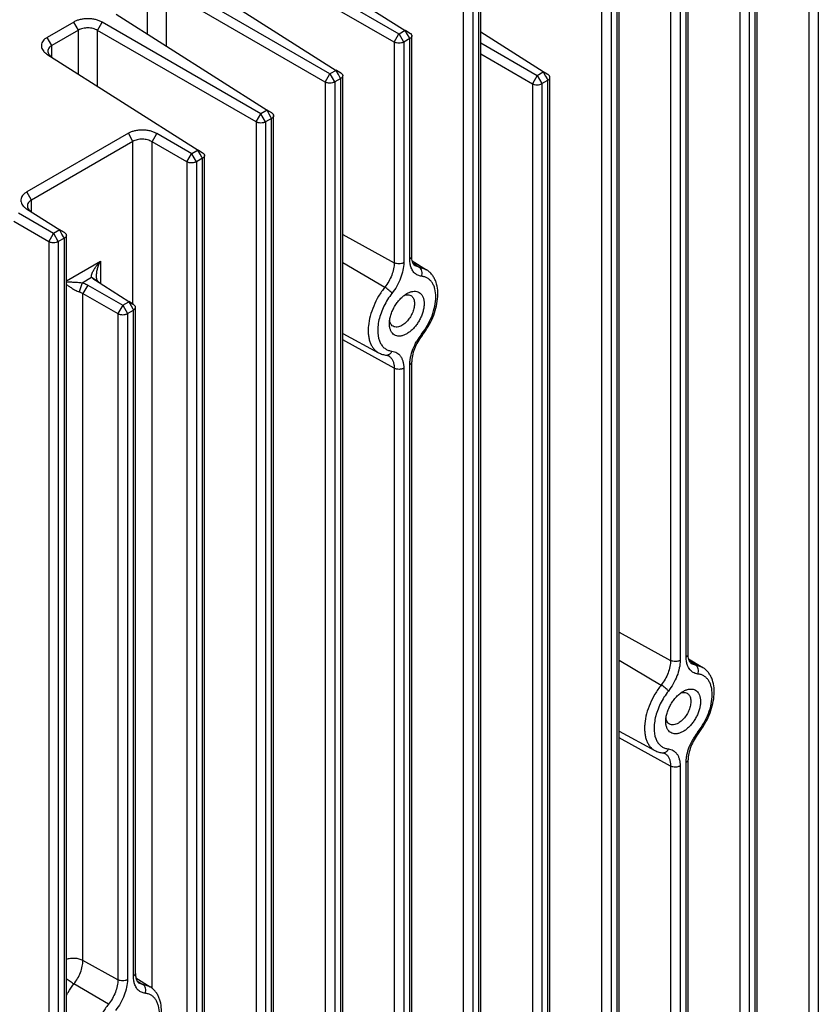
# Model space of a CAD drawing. Header units: inches. Extents: x 0 to 34, y 0 to 22.
# Tile 123 of 126: x 28.1 to 31, y 13.7 to 17.3. Entities that reach past the tile are written whole.
import ezdxf

# ---------------------------------------------------------------- set-up
doc = ezdxf.new("R2010")
doc.units = ezdxf.units.IN
doc.header["$LTSCALE"] = 1.87
doc.header["$MEASUREMENT"] = 0
doc.layers.get('0').update_dxf_attribs({"linetype": 'CONTINUOUS'})

msp = doc.modelspace()

# ---------------------------------------------------------------- linework, layer by layer
at = {"color": 7, "linetype": 'CONTINUOUS'}
for p, q in [((30.8004, 11.8784), (30.8004, 17.963)), ((30.8077, 11.8886), (30.8077, 17.9732)), ((30.7434, 17.95), (30.7434, 11.8654)), ((30.7783, 17.9503), (30.7783, 11.8656)), ((30.5473, 14.9678), (30.5473, 17.8169)), ((30.5546, 14.978), (30.5546, 17.827)), ((30.4903, 17.8039), (30.4903, 14.9548)), ((30.5252, 17.8041), (30.5252, 14.955)), ((30.2941, 11.586), (30.2941, 17.6707)), ((30.3014, 11.5963), (30.3014, 17.6809)), ((30.9966, 17.6875), (30.9966, 12.4203)), ((31.0315, 17.6877), (31.0315, 12.4205)), ((30.2371, 17.6577), (30.2371, 11.573)), ((30.2721, 17.658), (30.2721, 11.5733)), ((28.9647, 17.6137), (29.5183, 17.2621)), ((29.4954, 17.2489), (28.9141, 17.5845)), ((29.4777, 17.2192), (28.8969, 17.5546)), ((28.7116, 17.4675), (29.2651, 17.1159)), ((29.2422, 17.1027), (28.661, 17.4383)), ((28.5739, 17.2491), (28.5739, 17.4094)), ((28.6437, 17.2047), (28.6437, 17.4084)), ((29.2246, 17.0731), (28.6437, 17.4084)), ((29.7952, 11.304), (29.7952, 17.3885)), ((29.7308, 17.3654), (29.7308, 11.2807)), ((29.7658, 17.3656), (29.7658, 11.281)), ((29.7878, 11.2937), (29.7878, 17.3784)), ((28.4585, 17.3214), (29.012, 16.9698)), ((28.3039, 17.2929), (28.2066, 17.2367)), ((28.3207, 17.2632), (28.3039, 17.2929)), ((28.3906, 17.2623), (28.4078, 17.2921)), ((28.9891, 16.9565), (28.4078, 17.2921)), ((28.2234, 17.207), (28.2066, 17.2367)), ((28.3207, 17.2632), (28.2234, 17.207)), ((28.3207, 17.1029), (28.3207, 17.2632)), ((28.3906, 17.0585), (28.3906, 17.2623)), ((28.9714, 16.9269), (28.3906, 17.2623)), ((29.4777, 17.2192), (29.4949, 17.2491)), ((29.5183, 17.2621), (29.4954, 17.2489)), ((29.5126, 17.2195), (29.4958, 17.2491)), ((29.5351, 17.2524), (29.5179, 17.2623)), ((29.5261, 17.2473), (29.5179, 17.2618)), ((29.5187, 17.2628), (29.5351, 17.2524)), ((29.5321, 17.2368), (29.5261, 17.2473)), ((29.5347, 17.2322), (29.5321, 17.2368)), ((29.542, 16.4345), (29.542, 17.2424)), ((30.0237, 17.1103), (29.7952, 17.2555)), ((28.2234, 17.1653), (28.2234, 17.207)), ((29.4777, 17.2192), (29.4777, 16.4113)), ((29.5347, 17.2322), (29.5126, 17.2195)), ((29.5126, 17.2195), (29.5126, 16.4116)), ((29.5347, 16.4243), (29.5347, 17.2322)), ((29.7952, 17.2168), (30.0017, 17.0976)), ((28.2053, 17.1752), (28.7588, 16.8236)), ((29.7952, 17.176), (29.984, 17.0669)), ((29.2246, 17.0731), (29.2418, 17.1029)), ((29.2651, 17.1159), (29.2422, 17.1027)), ((29.2595, 17.0733), (29.2426, 17.1029)), ((29.282, 17.1062), (29.2647, 17.1162)), ((29.273, 17.1011), (29.2647, 17.1157)), ((29.2656, 17.1166), (29.282, 17.1062)), ((29.2789, 17.0906), (29.273, 17.1011)), ((29.2889, 11.0116), (29.2889, 17.0962)), ((30.0017, 17.0976), (29.984, 17.0669)), ((30.0017, 17.0976), (30.0237, 17.1103)), ((30.0017, 17.0976), (30.0189, 17.0672)), ((30.0237, 17.1103), (30.0414, 17.1001)), ((30.0237, 17.1103), (30.0324, 17.095)), ((30.0414, 17.1001), (30.0242, 17.111)), ((30.0324, 17.095), (30.0384, 17.0845)), ((29.2246, 17.0731), (29.2246, 10.9884)), ((29.2815, 17.086), (29.2595, 17.0733)), ((29.2595, 17.0733), (29.2595, 10.9887)), ((29.2815, 17.086), (29.2789, 17.0906)), ((29.2815, 11.0014), (29.2815, 17.086)), ((29.984, 17.0669), (29.984, 11.8356)), ((30.0189, 17.0672), (30.041, 17.0799)), ((30.0189, 17.0672), (30.0189, 11.8359)), ((30.0384, 17.0845), (30.041, 17.0799)), ((30.041, 11.8486), (30.041, 17.0799)), ((30.0483, 11.8589), (30.0483, 17.0901)), ((28.9714, 16.9269), (28.9887, 16.9568)), ((29.012, 16.9698), (28.9891, 16.9565)), ((29.0063, 16.9271), (28.9895, 16.9568)), ((29.0288, 16.9601), (29.0116, 16.97)), ((29.0198, 16.955), (29.0116, 16.9695)), ((29.0124, 16.9705), (29.0288, 16.9601)), ((29.0258, 16.9445), (29.0198, 16.955)), ((29.0357, 10.8655), (29.0357, 16.9501)), ((28.9714, 16.9269), (28.9714, 10.8422)), ((29.0284, 16.9399), (29.0063, 16.9271)), ((29.0063, 16.9271), (29.0063, 10.8425)), ((29.0284, 16.9399), (29.0258, 16.9445)), ((29.0284, 10.8552), (29.0284, 16.9399)), ((28.5035, 16.8853), (28.1314, 16.6705)), ((28.5203, 16.8557), (28.5035, 16.8853)), ((28.5902, 16.8547), (28.6074, 16.8846)), ((28.7359, 16.8104), (28.6074, 16.8846)), ((28.5203, 16.8557), (28.1483, 16.6408)), ((28.5203, 16.2582), (28.5203, 16.8557)), ((28.5902, 13.7532), (28.5902, 16.8547)), ((28.7183, 16.7807), (28.5902, 16.8547)), ((28.7183, 16.7807), (28.7355, 16.8106)), ((28.7588, 16.8236), (28.7359, 16.8104)), ((28.7532, 16.781), (28.7364, 16.8106)), ((28.7757, 16.8139), (28.7584, 16.8239)), ((28.7667, 16.8088), (28.7584, 16.8234)), ((28.7591, 16.8244), (28.7757, 16.8139)), ((28.7727, 16.7983), (28.7667, 16.8088)), ((28.7826, 10.7193), (28.7826, 16.8039)), ((28.7183, 16.7807), (28.7183, 10.6961)), ((28.7753, 16.7937), (28.7532, 16.781)), ((28.7532, 16.781), (28.7532, 10.6963)), ((28.7753, 16.7937), (28.7727, 16.7983)), ((28.7753, 10.7091), (28.7753, 16.7937)), ((28.1483, 16.6408), (28.1314, 16.6705)), ((28.1483, 16.5991), (28.1483, 16.6408)), ((28.2297, 16.518), (28.1011, 16.5923)), ((28.1302, 16.609), (28.2526, 16.5313)), ((28.212, 16.4884), (28.0839, 16.5624)), ((28.212, 16.4884), (28.2292, 16.5183)), ((28.2526, 16.5313), (28.2297, 16.518)), ((28.2469, 16.4887), (28.2301, 16.5183)), ((28.2694, 16.5216), (28.2521, 16.5315)), ((28.2604, 16.5165), (28.2521, 16.531)), ((28.2528, 16.5321), (28.2694, 16.5216)), ((28.2664, 16.506), (28.2604, 16.5165)), ((29.2889, 16.5152), (29.4777, 16.4113)), ((28.212, 16.4884), (28.212, 10.4037)), ((28.269, 16.5014), (28.2469, 16.4887)), ((28.2469, 16.4887), (28.2469, 10.404)), ((28.269, 16.5014), (28.2664, 16.506)), ((28.269, 10.4167), (28.269, 16.5014)), ((28.2763, 10.427), (28.2763, 16.5116)), ((28.2763, 16.3451), (28.4014, 16.4174)), ((28.4014, 16.4174), (28.4014, 16.3357)), ((29.2889, 16.4122), (29.4432, 16.3215)), ((29.5438, 16.4179), (29.5957, 16.3858)), ((29.5696, 16.3945), (29.5477, 16.4081)), ((29.5957, 16.3858), (29.5548, 16.3995)), ((28.3341, 16.3382), (28.3233, 16.3049)), ((28.3341, 16.3382), (28.369, 16.3583)), ((28.369, 16.3583), (28.3913, 16.3441)), ((28.3728, 16.3539), (28.369, 16.3583)), ((28.3775, 16.3498), (28.3728, 16.3539)), ((28.3829, 16.3459), (28.3775, 16.3498)), ((28.5048, 16.2685), (28.3829, 16.3459)), ((28.3547, 16.3297), (28.337, 16.2991)), ((28.337, 13.8559), (28.337, 16.2991)), ((28.337, 16.2991), (28.4651, 16.2251)), ((28.3547, 16.3297), (28.4828, 16.2557)), ((28.4828, 16.2557), (28.5048, 16.2685)), ((28.5049, 16.2685), (28.5225, 16.2582)), ((28.5049, 16.2685), (28.5136, 16.2531)), ((28.5225, 16.2582), (28.5053, 16.2692)), ((28.4828, 16.2557), (28.4651, 16.2251)), ((28.4828, 16.2557), (28.5, 16.2253)), ((28.5, 16.2253), (28.5221, 16.2381)), ((28.5136, 16.2531), (28.5195, 16.2427)), ((28.5195, 16.2427), (28.5221, 16.2381)), ((28.5221, 13.7985), (28.5221, 16.2381)), ((28.5294, 13.8087), (28.5294, 16.2483)), ((28.4651, 16.2251), (28.4651, 13.7855)), ((28.5, 16.2253), (28.5, 13.7857)), ((29.2889, 16.1524), (29.4201, 16.0817)), ((29.4777, 16.0248), (29.2889, 16.1286)), ((29.542, 12.3522), (29.542, 16.048)), ((29.4777, 16.0248), (29.4777, 12.329)), ((29.5126, 16.0251), (29.5126, 12.3292)), ((29.5347, 12.342), (29.5347, 16.0378)), ((30.3014, 15.0586), (30.4903, 14.9548)), ((30.3014, 14.9556), (30.4558, 14.865)), ((30.5564, 14.9614), (30.6083, 14.9293)), ((30.5822, 14.938), (30.5603, 14.9515)), ((30.6083, 14.9293), (30.5674, 14.943)), ((30.3014, 14.6958), (30.4327, 14.6252)), ((30.4903, 14.5683), (30.3014, 14.6721)), ((30.4903, 14.5683), (30.4903, 11.7192)), ((30.5252, 14.5685), (30.5252, 11.7195)), ((30.5473, 11.7322), (30.5473, 14.5813)), ((30.5546, 11.7424), (30.5546, 14.5915)), ((28.4651, 13.7855), (28.337, 13.8559)), ((28.5312, 13.7921), (28.5831, 13.76)), ((28.5351, 13.7822), (28.557, 13.7687)), ((28.4306, 13.6957), (28.304, 13.7701)), ((28.5831, 13.76), (28.5423, 13.7737))]:
    msp.add_line(p, q, dxfattribs=at)
for centre, radius, start, end in [((28.2345, 17.223), 0.056, 233.0886, 238.5609), ((28.1594, 16.6568), 0.056, 233.0886, 238.5609), ((29.5561, 16.3218), 0.0753, 55.3115, 58.2823), ((29.7456, 16.0176), 0.2138, 142.5601, 150.2032), ((29.7256, 16.0293), 0.1861, 141.6205, 150.3765), ((29.7362, 16.0246), 0.2021, 141.5717, 142.5035), ((29.3697, 16.3115), 0.2681, 321.5711, 322.2874), ((29.4508, 16.0887), 0.0159, 263.888, 278.3218), ((29.4404, 16.0414), 0.0334, 50.7569, 61.7593), ((30.5687, 14.8653), 0.0753, 55.3115, 58.2823), ((30.7582, 14.5611), 0.2138, 142.5601, 150.2032), ((30.7382, 14.5728), 0.1861, 141.6205, 150.3765), ((30.7487, 14.568), 0.2021, 141.5717, 142.5035), ((30.3823, 14.8549), 0.2681, 321.5711, 322.2874), ((30.4634, 14.6322), 0.0159, 263.888, 278.3218), ((30.453, 14.5848), 0.0334, 50.7569, 61.7593), ((28.5436, 13.696), 0.0753, 55.3115, 58.2823)]:
    msp.add_arc(centre, radius, start, end, dxfattribs=at)
for points, knots in [([(28.4078, 17.2921), (28.4043, 17.2943), (28.3964, 17.298), (28.3835, 17.3019), (28.3696, 17.3044), (28.3552, 17.3053), (28.3409, 17.3045), (28.3272, 17.3021), (28.3148, 17.2984), (28.3073, 17.2949), (28.3039, 17.2929)], [0, 0, 0, 0, 0.115196, 0.240535, 0.372535, 0.507318, 0.641086, 0.770192, 0.890946, 1, 1, 1, 1]), ([(28.3906, 17.2623), (28.3881, 17.2637), (28.3829, 17.2662), (28.3743, 17.269), (28.3651, 17.2708), (28.3555, 17.2714), (28.346, 17.271), (28.3368, 17.2696), (28.3283, 17.267), (28.3231, 17.2646), (28.3207, 17.2632)], [0, 0, 0, 0, 0.116003, 0.240841, 0.371021, 0.5037, 0.635864, 0.764542, 0.88703, 1, 1, 1, 1]), ([(28.2066, 17.2367), (28.2035, 17.235), (28.1979, 17.2312), (28.1912, 17.2242), (28.1866, 17.2165), (28.1848, 17.2096), (28.1847, 17.2041), (28.1856, 17.1987), (28.1882, 17.1919), (28.1936, 17.1844), (28.1983, 17.1802), (28.2009, 17.1782)], [0, 0, 0, 0, 0.144732, 0.276793, 0.397963, 0.511579, 0.567416, 0.623663, 0.740005, 0.864893, 1, 1, 1, 1]), ([(29.5411, 17.2386), (29.5405, 17.2373), (29.5386, 17.2349), (29.5361, 17.2331), (29.5347, 17.2322)], [0, 0, 0, 0, 0.461853, 1, 1, 1, 1]), ([(29.5351, 17.2524), (29.5361, 17.2518), (29.538, 17.2504), (29.5403, 17.248), (29.5417, 17.2453), (29.542, 17.2433), (29.542, 17.2424)], [0, 0, 0, 0, 0.283553, 0.543677, 0.780279, 1, 1, 1, 1]), ([(29.542, 17.2424), (29.542, 17.2421), (29.5419, 17.2408), (29.5415, 17.2395), (29.5411, 17.2386)], [0, 0, 0, 0, 0.246368, 1, 1, 1, 1]), ([(28.2234, 17.207), (28.2212, 17.2057), (28.2172, 17.203), (28.2124, 17.1979), (28.2095, 17.1922), (28.2088, 17.1882), (28.2088, 17.1862)], [0, 0, 0, 0, 0.28654, 0.543965, 0.778312, 1, 1, 1, 1]), ([(29.5126, 17.2195), (29.5114, 17.2188), (29.5088, 17.2176), (29.5031, 17.2158), (29.4952, 17.2148), (29.4874, 17.2157), (29.4816, 17.2175), (29.4789, 17.2186), (29.4777, 17.2192)], [0, 0, 0, 0, 0.112904, 0.236296, 0.498455, 0.761439, 0.885807, 1, 1, 1, 1]), ([(28.2088, 17.1862), (28.2088, 17.1843), (28.2094, 17.1802), (28.2113, 17.1766), (28.2124, 17.1749)], [0, 0, 0, 0, 0.48302, 1, 1, 1, 1]), ([(28.2124, 17.1749), (28.213, 17.174), (28.2158, 17.1702), (28.2195, 17.1672), (28.2226, 17.1653)], [0, 0, 0, 0, 0.233948, 1, 1, 1, 1]), ([(29.288, 17.0924), (29.2873, 17.0911), (29.2854, 17.0887), (29.2829, 17.0869), (29.2815, 17.086)], [0, 0, 0, 0, 0.461853, 1, 1, 1, 1]), ([(29.282, 17.1062), (29.283, 17.1056), (29.2849, 17.1043), (29.2871, 17.1018), (29.2885, 17.0991), (29.2889, 17.0972), (29.2889, 17.0962)], [0, 0, 0, 0, 0.283553, 0.543677, 0.780279, 1, 1, 1, 1]), ([(29.2889, 17.0962), (29.2889, 17.0959), (29.2888, 17.0946), (29.2884, 17.0933), (29.288, 17.0924)], [0, 0, 0, 0, 0.246368, 1, 1, 1, 1]), ([(30.0475, 17.0937), (30.0473, 17.0943), (30.0458, 17.0969), (30.0434, 17.0989), (30.0414, 17.1001)], [0, 0, 0, 0, 0.228562, 1, 1, 1, 1]), ([(30.0483, 17.0901), (30.0483, 17.0904), (30.0482, 17.0916), (30.0479, 17.0928), (30.0475, 17.0937)], [0, 0, 0, 0, 0.244934, 1, 1, 1, 1]), ([(29.2595, 17.0733), (29.2583, 17.0727), (29.2557, 17.0715), (29.2499, 17.0697), (29.2421, 17.0687), (29.2342, 17.0696), (29.2284, 17.0713), (29.2258, 17.0724), (29.2246, 17.0731)], [0, 0, 0, 0, 0.112904, 0.236296, 0.498455, 0.761439, 0.885807, 1, 1, 1, 1]), ([(29.984, 17.0669), (29.9852, 17.0663), (29.9879, 17.0652), (29.9937, 17.0634), (30.0015, 17.0626), (30.0094, 17.0635), (30.0151, 17.0654), (30.0177, 17.0665), (30.0189, 17.0672)], [0, 0, 0, 0, 0.114192, 0.238541, 0.501516, 0.76368, 0.887075, 1, 1, 1, 1]), ([(30.041, 17.0799), (30.0421, 17.0806), (30.044, 17.082), (30.0464, 17.0845), (30.048, 17.0872), (30.0483, 17.0892), (30.0483, 17.0901)], [0, 0, 0, 0, 0.29108, 0.550495, 0.782585, 1, 1, 1, 1]), ([(29.0288, 16.9601), (29.0299, 16.9595), (29.0317, 16.9581), (29.034, 16.9557), (29.0354, 16.9529), (29.0357, 16.951), (29.0357, 16.9501)], [0, 0, 0, 0, 0.283553, 0.543677, 0.780279, 1, 1, 1, 1]), ([(29.0357, 16.9501), (29.0357, 16.9497), (29.0356, 16.9484), (29.0352, 16.9471), (29.0348, 16.9462)], [0, 0, 0, 0, 0.246368, 1, 1, 1, 1]), ([(29.0063, 16.9271), (29.0051, 16.9265), (29.0025, 16.9253), (28.9968, 16.9235), (28.9889, 16.9225), (28.9811, 16.9234), (28.9753, 16.9251), (28.9726, 16.9263), (28.9714, 16.9269)], [0, 0, 0, 0, 0.112904, 0.236296, 0.498455, 0.761439, 0.885807, 1, 1, 1, 1]), ([(29.0348, 16.9462), (29.0342, 16.945), (29.0323, 16.9425), (29.0298, 16.9407), (29.0284, 16.9399)], [0, 0, 0, 0, 0.461853, 1, 1, 1, 1]), ([(28.6074, 16.8846), (28.6039, 16.8867), (28.596, 16.8904), (28.5831, 16.8943), (28.5692, 16.8968), (28.5548, 16.8977), (28.5404, 16.8969), (28.5268, 16.8946), (28.5144, 16.8908), (28.5069, 16.8873), (28.5035, 16.8853)], [0, 0, 0, 0, 0.115196, 0.240535, 0.372535, 0.507318, 0.641086, 0.770192, 0.890946, 1, 1, 1, 1]), ([(28.5902, 16.8547), (28.5877, 16.8561), (28.5825, 16.8586), (28.5739, 16.8615), (28.5647, 16.8632), (28.5551, 16.8639), (28.5456, 16.8635), (28.5364, 16.862), (28.5279, 16.8594), (28.5227, 16.857), (28.5203, 16.8557)], [0, 0, 0, 0, 0.116003, 0.240841, 0.371021, 0.5037, 0.635864, 0.764542, 0.88703, 1, 1, 1, 1]), ([(28.7757, 16.8139), (28.7767, 16.8133), (28.7786, 16.812), (28.7808, 16.8095), (28.7822, 16.8068), (28.7826, 16.8048), (28.7826, 16.8039)], [0, 0, 0, 0, 0.283553, 0.543677, 0.780279, 1, 1, 1, 1]), ([(28.7826, 16.8039), (28.7826, 16.8036), (28.7825, 16.8023), (28.7821, 16.801), (28.7817, 16.8001)], [0, 0, 0, 0, 0.246368, 1, 1, 1, 1]), ([(28.7532, 16.781), (28.752, 16.7803), (28.7494, 16.7792), (28.7436, 16.7773), (28.7358, 16.7764), (28.7279, 16.7772), (28.7221, 16.779), (28.7195, 16.7801), (28.7183, 16.7807)], [0, 0, 0, 0, 0.112904, 0.236296, 0.498455, 0.761439, 0.885807, 1, 1, 1, 1]), ([(28.7817, 16.8001), (28.7811, 16.7988), (28.7791, 16.7964), (28.7766, 16.7946), (28.7753, 16.7937)], [0, 0, 0, 0, 0.461853, 1, 1, 1, 1]), ([(28.1314, 16.6705), (28.1284, 16.6688), (28.1228, 16.665), (28.116, 16.658), (28.1115, 16.6503), (28.1097, 16.6434), (28.1096, 16.6379), (28.1104, 16.6325), (28.1131, 16.6257), (28.1184, 16.6182), (28.1231, 16.614), (28.1257, 16.612)], [0, 0, 0, 0, 0.144732, 0.276793, 0.397963, 0.511579, 0.567416, 0.623663, 0.740005, 0.864893, 1, 1, 1, 1]), ([(28.1483, 16.6408), (28.1461, 16.6395), (28.1421, 16.6368), (28.1373, 16.6317), (28.1343, 16.626), (28.1336, 16.6219), (28.1336, 16.62)], [0, 0, 0, 0, 0.28654, 0.543965, 0.778312, 1, 1, 1, 1]), ([(28.1336, 16.62), (28.1336, 16.6181), (28.1343, 16.614), (28.1361, 16.6104), (28.1373, 16.6087)], [0, 0, 0, 0, 0.48302, 1, 1, 1, 1]), ([(28.1373, 16.6087), (28.1379, 16.6078), (28.1407, 16.604), (28.1444, 16.601), (28.1474, 16.5991)], [0, 0, 0, 0, 0.233948, 1, 1, 1, 1]), ([(28.2694, 16.5216), (28.2704, 16.521), (28.2723, 16.5196), (28.2745, 16.5172), (28.276, 16.5145), (28.2763, 16.5125), (28.2763, 16.5116)], [0, 0, 0, 0, 0.283553, 0.543677, 0.780279, 1, 1, 1, 1]), ([(28.2469, 16.4887), (28.2457, 16.488), (28.2431, 16.4868), (28.2374, 16.485), (28.2295, 16.484), (28.2217, 16.4849), (28.2159, 16.4866), (28.2132, 16.4878), (28.212, 16.4884)], [0, 0, 0, 0, 0.112904, 0.236296, 0.498455, 0.761439, 0.885807, 1, 1, 1, 1]), ([(28.2754, 16.5078), (28.2748, 16.5065), (28.2728, 16.5041), (28.2704, 16.5022), (28.269, 16.5014)], [0, 0, 0, 0, 0.461853, 1, 1, 1, 1]), ([(28.2763, 16.5116), (28.2763, 16.5113), (28.2762, 16.5099), (28.2758, 16.5086), (28.2754, 16.5078)], [0, 0, 0, 0, 0.246368, 1, 1, 1, 1]), ([(28.3714, 16.3736), (28.3729, 16.3775), (28.3767, 16.3852), (28.3838, 16.3963), (28.3921, 16.4071), (28.3982, 16.414), (28.4014, 16.4174)], [0, 0, 0, 0, 0.235219, 0.482891, 0.738579, 1, 1, 1, 1]), ([(28.3868, 16.3631), (28.3868, 16.3678), (28.3877, 16.3771), (28.3908, 16.3909), (28.3954, 16.4044), (28.3993, 16.4131), (28.4014, 16.4174)], [0, 0, 0, 0, 0.244613, 0.495279, 0.747739, 1, 1, 1, 1]), ([(29.4777, 16.4113), (29.4777, 16.4077), (29.4773, 16.4003), (29.4748, 16.3849), (29.4689, 16.3652), (29.458, 16.3424), (29.4485, 16.3282), (29.4432, 16.3215)], [0, 0, 0, 0, 0.110685, 0.22804, 0.477451, 0.738674, 1, 1, 1, 1]), ([(29.5126, 16.4116), (29.5126, 16.4023), (29.5103, 16.3828), (29.5016, 16.3538), (29.488, 16.3253), (29.4761, 16.3076), (29.4694, 16.2992)], [0, 0, 0, 0, 0.227909, 0.477312, 0.738485, 1, 1, 1, 1]), ([(29.5126, 16.4116), (29.5114, 16.4109), (29.5088, 16.4097), (29.5031, 16.4079), (29.4952, 16.407), (29.4874, 16.4078), (29.4816, 16.4095), (29.4789, 16.4107), (29.4777, 16.4113)], [0, 0, 0, 0, 0.113478, 0.236616, 0.498487, 0.761189, 0.885296, 1, 1, 1, 1]), ([(29.5347, 16.4243), (29.5358, 16.4249), (29.5378, 16.4263), (29.5401, 16.4288), (29.5417, 16.4316), (29.542, 16.4336), (29.542, 16.4345)], [0, 0, 0, 0, 0.28819, 0.548295, 0.782244, 1, 1, 1, 1]), ([(29.5376, 16.4001), (29.5371, 16.402), (29.5353, 16.4099), (29.5347, 16.4181), (29.5347, 16.4243)], [0, 0, 0, 0, 0.237197, 1, 1, 1, 1]), ([(29.5426, 16.4246), (29.5425, 16.4254), (29.5421, 16.4287), (29.542, 16.432), (29.542, 16.4345)], [0, 0, 0, 0, 0.237217, 1, 1, 1, 1]), ([(29.5548, 16.3995), (29.5535, 16.4003), (29.5507, 16.4027), (29.5471, 16.4079), (29.5442, 16.4154), (29.543, 16.4213), (29.5426, 16.4246)], [0, 0, 0, 0, 0.165835, 0.37762, 0.654039, 1, 1, 1, 1]), ([(28.369, 16.3583), (28.3687, 16.3594), (28.3685, 16.3619), (28.3691, 16.3671), (28.3704, 16.371), (28.3714, 16.3736)], [0, 0, 0, 0, 0.220283, 0.465145, 1, 1, 1, 1]), ([(29.5779, 16.3618), (29.5755, 16.3621), (29.5707, 16.3629), (29.564, 16.3653), (29.5578, 16.3688), (29.5523, 16.3733), (29.5474, 16.3787), (29.5418, 16.3874), (29.539, 16.3949), (29.5376, 16.4001)], [0, 0, 0, 0, 0.122321, 0.241496, 0.359402, 0.478174, 0.599965, 0.726679, 1, 1, 1, 1]), ([(29.5779, 16.3618), (29.579, 16.3648), (29.5804, 16.3711), (29.5797, 16.3806), (29.5761, 16.3889), (29.5719, 16.3931), (29.5696, 16.3945)], [0, 0, 0, 0, 0.26377, 0.526263, 0.773759, 1, 1, 1, 1]), ([(29.5818, 16.1475), (29.5894, 16.1572), (29.6031, 16.1777), (29.6195, 16.2106), (29.6312, 16.2445), (29.6374, 16.278), (29.638, 16.3101), (29.6331, 16.3351), (29.6257, 16.3529), (29.6185, 16.3648), (29.6097, 16.3753), (29.6027, 16.3811), (29.599, 16.3837)], [0, 0, 0, 0, 0.14167, 0.283522, 0.421504, 0.552583, 0.674842, 0.788591, 0.842924, 0.895892, 0.948037, 1, 1, 1, 1]), ([(28.2761, 16.3406), (28.2803, 16.3408), (28.2867, 16.341), (28.2955, 16.3409), (28.3025, 16.3407), (28.3099, 16.3403), (28.3177, 16.3398), (28.3258, 16.339), (28.3313, 16.3384), (28.3341, 16.3382)], [0, 0, 0, 0, 0.215775, 0.331334, 0.452421, 0.579446, 0.713083, 0.854418, 1, 1, 1, 1]), ([(28.3341, 16.3382), (28.336, 16.3377), (28.3431, 16.3354), (28.35, 16.3324), (28.3547, 16.3297)], [0, 0, 0, 0, 0.262012, 1, 1, 1, 1]), ([(28.3879, 16.3518), (28.3877, 16.3527), (28.387, 16.3564), (28.3868, 16.3603), (28.3868, 16.3631)], [0, 0, 0, 0, 0.240229, 1, 1, 1, 1]), ([(28.3913, 16.3441), (28.3905, 16.3452), (28.3891, 16.3477), (28.3883, 16.3504), (28.3879, 16.3518)], [0, 0, 0, 0, 0.472491, 1, 1, 1, 1]), ([(28.4006, 16.3357), (28.3996, 16.3363), (28.3962, 16.3387), (28.3931, 16.3417), (28.3913, 16.3441)], [0, 0, 0, 0, 0.267562, 1, 1, 1, 1]), ([(29.5779, 16.1502), (29.5859, 16.1603), (29.6004, 16.1818), (29.6169, 16.2163), (29.6274, 16.2514), (29.6313, 16.2848), (29.6287, 16.3105), (29.6227, 16.3281), (29.6166, 16.3391), (29.6089, 16.3481), (29.5998, 16.3551), (29.5893, 16.3599), (29.5817, 16.3614), (29.5779, 16.3618)], [0, 0, 0, 0, 0.155244, 0.310348, 0.458411, 0.593743, 0.712709, 0.766055, 0.815748, 0.86267, 0.908073, 0.953404, 1, 1, 1, 1]), ([(28.2762, 16.3326), (28.2793, 16.3302), (28.2859, 16.3253), (28.2947, 16.3193), (28.3025, 16.3144), (28.3091, 16.3108), (28.316, 16.3075), (28.3209, 16.3057), (28.3233, 16.3049)], [0, 0, 0, 0, 0.211055, 0.449919, 0.580177, 0.717242, 0.859807, 1, 1, 1, 1]), ([(28.3233, 16.3049), (28.3246, 16.3045), (28.3293, 16.303), (28.3339, 16.3009), (28.337, 16.2991)], [0, 0, 0, 0, 0.261712, 1, 1, 1, 1]), ([(29.4432, 16.3215), (29.4349, 16.3111), (29.4197, 16.289), (29.4017, 16.2535), (29.389, 16.217), (29.3832, 16.1867), (29.382, 16.1636), (29.3827, 16.1476), (29.3851, 16.1327), (29.3891, 16.1191), (29.3946, 16.107), (29.4016, 16.0966), (29.4101, 16.088), (29.4167, 16.0836), (29.4201, 16.0817)], [0, 0, 0, 0, 0.150008, 0.300632, 0.44641, 0.582798, 0.646344, 0.706359, 0.762704, 0.815454, 0.86489, 0.911541, 0.956234, 1, 1, 1, 1]), ([(29.4694, 16.2992), (29.4637, 16.292), (29.453, 16.2769), (29.4395, 16.2527), (29.4289, 16.2275), (29.4214, 16.2023), (29.4179, 16.1815), (29.417, 16.1655), (29.4175, 16.1448), (29.4213, 16.1277), (29.4276, 16.1162)], [0, 0, 0, 0, 0.140517, 0.282412, 0.422096, 0.55662, 0.683317, 0.743079, 0.800191, 1, 1, 1, 1]), ([(29.4694, 16.2992), (29.4688, 16.3001), (29.4673, 16.302), (29.4636, 16.3059), (29.4581, 16.311), (29.4508, 16.3166), (29.4457, 16.3201), (29.4432, 16.3215)], [0, 0, 0, 0, 0.094694, 0.207127, 0.467573, 0.745116, 1, 1, 1, 1]), ([(29.46, 16.188), (29.46, 16.193), (29.461, 16.2035), (29.4646, 16.2192), (29.4705, 16.2352), (29.4784, 16.2508), (29.488, 16.2654), (29.4989, 16.2785), (29.5107, 16.2896), (29.5193, 16.2956), (29.5237, 16.2981)], [0, 0, 0, 0, 0.114139, 0.237316, 0.366964, 0.5, 0.632986, 0.762647, 0.885972, 1, 1, 1, 1]), ([(29.5454, 16.3063), (29.5487, 16.3068), (29.5552, 16.3071), (29.5646, 16.305), (29.5727, 16.3003), (29.5792, 16.2933), (29.5839, 16.2841), (29.5867, 16.2733), (29.5876, 16.261), (29.5865, 16.2477), (29.5836, 16.2338), (29.5789, 16.2195), (29.5726, 16.2055), (29.5648, 16.1919), (29.5558, 16.1794), (29.5458, 16.1682), (29.5351, 16.1587), (29.5275, 16.1535), (29.5237, 16.1512)], [0, 0, 0, 0, 0.049487, 0.095326, 0.139854, 0.185706, 0.235178, 0.28971, 0.349898, 0.415544, 0.485959, 0.56002, 0.636381, 0.713508, 0.789836, 0.863931, 0.934436, 1, 1, 1, 1]), ([(29.5237, 16.2981), (29.5272, 16.3002), (29.5342, 16.3036), (29.5417, 16.3057), (29.5454, 16.3063)], [0, 0, 0, 0, 0.523672, 1, 1, 1, 1]), ([(29.5385, 16.2911), (29.5401, 16.2902), (29.5431, 16.2879), (29.5467, 16.2833), (29.5495, 16.2776), (29.5519, 16.2685), (29.5522, 16.2583), (29.5506, 16.2476), (29.5477, 16.2359), (29.5419, 16.2214), (29.5321, 16.2054), (29.5219, 16.1938), (29.5129, 16.1863), (29.5083, 16.1832), (29.506, 16.1819)], [0, 0, 0, 0, 0.042839, 0.087453, 0.135259, 0.187216, 0.304425, 0.369576, 0.438223, 0.582534, 0.729582, 0.871242, 0.937725, 1, 1, 1, 1]), ([(29.5144, 16.2919), (29.5152, 16.2922), (29.5182, 16.2932), (29.5213, 16.2938), (29.5235, 16.294)], [0, 0, 0, 0, 0.261323, 1, 1, 1, 1]), ([(29.5235, 16.294), (29.5262, 16.2943), (29.5314, 16.2942), (29.5363, 16.2924), (29.5385, 16.2911)], [0, 0, 0, 0, 0.517311, 1, 1, 1, 1]), ([(28.5221, 16.2381), (28.5232, 16.2387), (28.5252, 16.2401), (28.5276, 16.2426), (28.5291, 16.2453), (28.5294, 16.2473), (28.5294, 16.2483)], [0, 0, 0, 0, 0.29108, 0.550495, 0.782585, 1, 1, 1, 1]), ([(28.5287, 16.2518), (28.5284, 16.2524), (28.5269, 16.2551), (28.5245, 16.2571), (28.5225, 16.2582)], [0, 0, 0, 0, 0.228562, 1, 1, 1, 1]), ([(28.5294, 16.2483), (28.5294, 16.2486), (28.5294, 16.2498), (28.529, 16.251), (28.5287, 16.2518)], [0, 0, 0, 0, 0.244934, 1, 1, 1, 1]), ([(28.4651, 16.2251), (28.4663, 16.2245), (28.469, 16.2233), (28.4748, 16.2216), (28.4827, 16.2207), (28.4905, 16.2217), (28.4962, 16.2235), (28.4988, 16.2247), (28.5, 16.2253)], [0, 0, 0, 0, 0.114192, 0.238541, 0.501516, 0.76368, 0.887075, 1, 1, 1, 1]), ([(29.4635, 16.1901), (29.4632, 16.191), (29.4617, 16.1946), (29.4608, 16.1986), (29.4605, 16.2016)], [0, 0, 0, 0, 0.236569, 1, 1, 1, 1]), ([(29.4735, 16.1786), (29.4714, 16.1799), (29.4674, 16.1833), (29.4646, 16.1877), (29.4635, 16.1901)], [0, 0, 0, 0, 0.482956, 1, 1, 1, 1]), ([(29.4607, 16.1776), (29.4606, 16.1784), (29.4602, 16.1819), (29.46, 16.1853), (29.46, 16.188)], [0, 0, 0, 0, 0.24268, 1, 1, 1, 1]), ([(29.5237, 16.1512), (29.5201, 16.1492), (29.5129, 16.1457), (29.5019, 16.1427), (29.4915, 16.1423), (29.482, 16.1446), (29.4738, 16.1496), (29.4674, 16.1571), (29.4629, 16.1666), (29.4613, 16.1738), (29.4607, 16.1776)], [0, 0, 0, 0, 0.148022, 0.282383, 0.403874, 0.516493, 0.626329, 0.740111, 0.863537, 1, 1, 1, 1]), ([(29.4884, 16.1758), (29.4858, 16.1755), (29.4806, 16.1756), (29.4756, 16.1774), (29.4735, 16.1786)], [0, 0, 0, 0, 0.517311, 1, 1, 1, 1]), ([(29.506, 16.1819), (29.5031, 16.1802), (29.4975, 16.1775), (29.4913, 16.1761), (29.4884, 16.1758)], [0, 0, 0, 0, 0.526641, 1, 1, 1, 1]), ([(29.5376, 16.0653), (29.5396, 16.0754), (29.5457, 16.0955), (29.5547, 16.1145), (29.5601, 16.1238)], [0, 0, 0, 0, 0.488392, 1, 1, 1, 1]), ([(29.5639, 16.1213), (29.5592, 16.1131), (29.5514, 16.0966), (29.5461, 16.0791), (29.5444, 16.0704)], [0, 0, 0, 0, 0.515475, 1, 1, 1, 1]), ([(29.5779, 16.1502), (29.5783, 16.1496), (29.579, 16.1485), (29.5799, 16.1468), (29.5802, 16.1453), (29.5798, 16.1448)], [0, 0, 0, 0, 0.368334, 0.656106, 1, 1, 1, 1]), ([(29.4201, 16.0817), (29.4246, 16.0793), (29.434, 16.0754), (29.4441, 16.0734), (29.4491, 16.0729)], [0, 0, 0, 0, 0.49795, 1, 1, 1, 1]), ([(29.4276, 16.1162), (29.4298, 16.1121), (29.4349, 16.1047), (29.4417, 16.0986), (29.4453, 16.0962)], [0, 0, 0, 0, 0.512621, 1, 1, 1, 1]), ([(29.4453, 16.0962), (29.4488, 16.0938), (29.4566, 16.0899), (29.4651, 16.088), (29.4694, 16.0876)], [0, 0, 0, 0, 0.49322, 1, 1, 1, 1]), ([(29.4694, 16.0876), (29.4687, 16.0856), (29.4668, 16.0821), (29.463, 16.0776), (29.4583, 16.0744), (29.4549, 16.0732), (29.4531, 16.073)], [0, 0, 0, 0, 0.269709, 0.527973, 0.770384, 1, 1, 1, 1]), ([(29.4694, 16.0876), (29.4726, 16.0872), (29.4789, 16.0859), (29.4875, 16.082), (29.4951, 16.0762), (29.5014, 16.0687), (29.5064, 16.0597), (29.51, 16.0492), (29.5122, 16.0375), (29.5126, 16.0293), (29.5126, 16.0251)], [0, 0, 0, 0, 0.11469, 0.226189, 0.337849, 0.453261, 0.575499, 0.706753, 0.848267, 1, 1, 1, 1]), ([(29.4491, 16.0729), (29.4505, 16.0728), (29.4529, 16.0723), (29.4552, 16.0713), (29.4562, 16.0708)], [0, 0, 0, 0, 0.53634, 1, 1, 1, 1]), ([(29.4616, 16.0672), (29.4642, 16.0651), (29.469, 16.0597), (29.4741, 16.0497), (29.4771, 16.0378), (29.4777, 16.0293), (29.4777, 16.0248)], [0, 0, 0, 0, 0.218413, 0.454136, 0.714272, 1, 1, 1, 1]), ([(29.5347, 16.0378), (29.5347, 16.0387), (29.5347, 16.0422), (29.5349, 16.0457), (29.5351, 16.0483)], [0, 0, 0, 0, 0.245217, 1, 1, 1, 1]), ([(29.5347, 16.0378), (29.5358, 16.0384), (29.5378, 16.0398), (29.5401, 16.0423), (29.5417, 16.0451), (29.542, 16.0471), (29.542, 16.048)], [0, 0, 0, 0, 0.28819, 0.548295, 0.782244, 1, 1, 1, 1]), ([(29.5351, 16.0483), (29.5353, 16.0497), (29.5358, 16.0554), (29.5367, 16.0611), (29.5376, 16.0653)], [0, 0, 0, 0, 0.244069, 1, 1, 1, 1]), ([(29.5444, 16.0704), (29.5436, 16.0666), (29.5424, 16.0591), (29.542, 16.0516), (29.542, 16.048)], [0, 0, 0, 0, 0.521022, 1, 1, 1, 1]), ([(29.5126, 16.0251), (29.5114, 16.0244), (29.5088, 16.0232), (29.5031, 16.0214), (29.4952, 16.0205), (29.4874, 16.0213), (29.4816, 16.023), (29.4789, 16.0242), (29.4777, 16.0248)], [0, 0, 0, 0, 0.113478, 0.236616, 0.498487, 0.761189, 0.885296, 1, 1, 1, 1]), ([(30.5473, 14.9678), (30.5484, 14.9684), (30.5503, 14.9698), (30.5527, 14.9723), (30.5542, 14.9751), (30.5546, 14.977), (30.5546, 14.978)], [0, 0, 0, 0, 0.28819, 0.548295, 0.782244, 1, 1, 1, 1]), ([(30.5502, 14.9436), (30.5497, 14.9455), (30.5479, 14.9534), (30.5473, 14.9616), (30.5473, 14.9678)], [0, 0, 0, 0, 0.237197, 1, 1, 1, 1]), ([(30.5552, 14.9681), (30.5551, 14.9688), (30.5547, 14.9721), (30.5546, 14.9755), (30.5546, 14.978)], [0, 0, 0, 0, 0.237217, 1, 1, 1, 1]), ([(30.5674, 14.943), (30.5661, 14.9438), (30.5633, 14.9462), (30.5597, 14.9514), (30.5567, 14.9589), (30.5556, 14.9648), (30.5552, 14.9681)], [0, 0, 0, 0, 0.165835, 0.37762, 0.654039, 1, 1, 1, 1]), ([(30.4903, 14.9548), (30.4903, 14.9512), (30.4898, 14.9438), (30.4874, 14.9284), (30.4815, 14.9087), (30.4706, 14.8859), (30.4611, 14.8717), (30.4558, 14.865)], [0, 0, 0, 0, 0.110685, 0.22804, 0.477451, 0.738674, 1, 1, 1, 1]), ([(30.5252, 14.955), (30.5252, 14.9458), (30.5229, 14.9263), (30.5142, 14.8973), (30.5006, 14.8688), (30.4886, 14.851), (30.482, 14.8427)], [0, 0, 0, 0, 0.227909, 0.477312, 0.738485, 1, 1, 1, 1]), ([(30.5252, 14.955), (30.524, 14.9544), (30.5214, 14.9532), (30.5156, 14.9514), (30.5078, 14.9505), (30.5, 14.9513), (30.4941, 14.953), (30.4915, 14.9541), (30.4903, 14.9548)], [0, 0, 0, 0, 0.113478, 0.236616, 0.498487, 0.761189, 0.885296, 1, 1, 1, 1]), ([(30.5904, 14.9053), (30.588, 14.9056), (30.5833, 14.9064), (30.5766, 14.9088), (30.5704, 14.9123), (30.5649, 14.9167), (30.56, 14.9222), (30.5544, 14.9309), (30.5515, 14.9384), (30.5502, 14.9436)], [0, 0, 0, 0, 0.122321, 0.241496, 0.359402, 0.478174, 0.599965, 0.726679, 1, 1, 1, 1]), ([(30.5904, 14.9053), (30.5916, 14.9083), (30.593, 14.9146), (30.5922, 14.924), (30.5887, 14.9324), (30.5845, 14.9366), (30.5822, 14.938)], [0, 0, 0, 0, 0.26377, 0.526263, 0.773759, 1, 1, 1, 1]), ([(30.5904, 14.6936), (30.5985, 14.7037), (30.6129, 14.7252), (30.6294, 14.7597), (30.64, 14.7948), (30.6439, 14.8282), (30.6412, 14.854), (30.6352, 14.8715), (30.6292, 14.8825), (30.6215, 14.8916), (30.6123, 14.8986), (30.6018, 14.9033), (30.5943, 14.9049), (30.5904, 14.9053)], [0, 0, 0, 0, 0.155244, 0.310348, 0.458411, 0.593743, 0.712709, 0.766055, 0.815748, 0.86267, 0.908073, 0.953404, 1, 1, 1, 1]), ([(30.5944, 14.6909), (30.6019, 14.7007), (30.6157, 14.7212), (30.6321, 14.7541), (30.6437, 14.7879), (30.65, 14.8215), (30.6506, 14.8536), (30.6456, 14.8786), (30.6383, 14.8964), (30.6311, 14.9083), (30.6223, 14.9188), (30.6153, 14.9246), (30.6116, 14.9272)], [0, 0, 0, 0, 0.14167, 0.283522, 0.421504, 0.552583, 0.674842, 0.788591, 0.842924, 0.895892, 0.948037, 1, 1, 1, 1]), ([(30.4558, 14.865), (30.4475, 14.8546), (30.4323, 14.8324), (30.4143, 14.797), (30.4015, 14.7605), (30.3958, 14.7302), (30.3945, 14.707), (30.3953, 14.691), (30.3977, 14.6762), (30.4016, 14.6626), (30.4072, 14.6505), (30.4142, 14.6401), (30.4227, 14.6315), (30.4293, 14.627), (30.4327, 14.6252)], [0, 0, 0, 0, 0.150008, 0.300632, 0.44641, 0.582798, 0.646344, 0.706359, 0.762704, 0.815454, 0.86489, 0.911541, 0.956234, 1, 1, 1, 1]), ([(30.482, 14.8427), (30.4814, 14.8436), (30.4799, 14.8454), (30.4762, 14.8494), (30.4706, 14.8545), (30.4634, 14.8601), (30.4583, 14.8635), (30.4558, 14.865)], [0, 0, 0, 0, 0.094694, 0.207127, 0.467573, 0.745116, 1, 1, 1, 1]), ([(30.482, 14.8427), (30.4763, 14.8355), (30.4656, 14.8203), (30.4521, 14.7961), (30.4414, 14.771), (30.4339, 14.7457), (30.4305, 14.7249), (30.4296, 14.709), (30.4301, 14.6883), (30.4339, 14.6711), (30.4402, 14.6596)], [0, 0, 0, 0, 0.140517, 0.282412, 0.422096, 0.55662, 0.683317, 0.743079, 0.800191, 1, 1, 1, 1]), ([(30.4726, 14.7314), (30.4726, 14.7365), (30.4735, 14.7469), (30.4772, 14.7627), (30.4831, 14.7787), (30.491, 14.7943), (30.5005, 14.8089), (30.5114, 14.822), (30.5233, 14.8331), (30.5319, 14.8391), (30.5362, 14.8416)], [0, 0, 0, 0, 0.114139, 0.237316, 0.366964, 0.5, 0.632986, 0.762647, 0.885972, 1, 1, 1, 1]), ([(30.551, 14.8346), (30.5526, 14.8337), (30.5557, 14.8314), (30.5593, 14.8267), (30.562, 14.8211), (30.5645, 14.812), (30.5647, 14.8018), (30.5632, 14.791), (30.5603, 14.7794), (30.5545, 14.7649), (30.5446, 14.7489), (30.5345, 14.7373), (30.5255, 14.7298), (30.5209, 14.7267), (30.5186, 14.7253)], [0, 0, 0, 0, 0.042839, 0.087453, 0.135259, 0.187216, 0.304425, 0.369576, 0.438223, 0.582534, 0.729582, 0.871242, 0.937725, 1, 1, 1, 1]), ([(30.527, 14.8354), (30.5278, 14.8357), (30.5308, 14.8366), (30.5338, 14.8373), (30.5361, 14.8375)], [0, 0, 0, 0, 0.261323, 1, 1, 1, 1]), ([(30.5361, 14.8375), (30.5388, 14.8378), (30.544, 14.8376), (30.5489, 14.8359), (30.551, 14.8346)], [0, 0, 0, 0, 0.517311, 1, 1, 1, 1]), ([(30.558, 14.8497), (30.5613, 14.8503), (30.5678, 14.8506), (30.5772, 14.8485), (30.5853, 14.8438), (30.5918, 14.8367), (30.5965, 14.8276), (30.5993, 14.8168), (30.6001, 14.8045), (30.5991, 14.7912), (30.5962, 14.7772), (30.5915, 14.763), (30.5852, 14.7489), (30.5774, 14.7354), (30.5683, 14.7229), (30.5584, 14.7117), (30.5477, 14.7022), (30.5401, 14.6969), (30.5362, 14.6947)], [0, 0, 0, 0, 0.049487, 0.095326, 0.139854, 0.185706, 0.235178, 0.28971, 0.349898, 0.415544, 0.485959, 0.56002, 0.636381, 0.713508, 0.789836, 0.863931, 0.934436, 1, 1, 1, 1]), ([(30.5362, 14.8416), (30.5398, 14.8436), (30.5468, 14.847), (30.5543, 14.8492), (30.558, 14.8497)], [0, 0, 0, 0, 0.523672, 1, 1, 1, 1]), ([(30.4733, 14.721), (30.4732, 14.7219), (30.4728, 14.7253), (30.4726, 14.7288), (30.4726, 14.7314)], [0, 0, 0, 0, 0.24268, 1, 1, 1, 1]), ([(30.4761, 14.7336), (30.4757, 14.7344), (30.4743, 14.7381), (30.4734, 14.742), (30.473, 14.745)], [0, 0, 0, 0, 0.236569, 1, 1, 1, 1]), ([(30.5362, 14.6947), (30.5326, 14.6926), (30.5255, 14.6892), (30.5145, 14.6862), (30.5041, 14.6858), (30.4946, 14.6881), (30.4864, 14.6931), (30.48, 14.7006), (30.4755, 14.7101), (30.4738, 14.7173), (30.4733, 14.721)], [0, 0, 0, 0, 0.148022, 0.282383, 0.403874, 0.516493, 0.626329, 0.740111, 0.863537, 1, 1, 1, 1]), ([(30.4861, 14.7221), (30.4839, 14.7234), (30.4799, 14.7267), (30.4772, 14.7312), (30.4761, 14.7336)], [0, 0, 0, 0, 0.482956, 1, 1, 1, 1]), ([(30.501, 14.7192), (30.4983, 14.719), (30.4931, 14.7191), (30.4882, 14.7209), (30.4861, 14.7221)], [0, 0, 0, 0, 0.517311, 1, 1, 1, 1]), ([(30.5186, 14.7253), (30.5157, 14.7237), (30.51, 14.721), (30.5039, 14.7195), (30.501, 14.7192)], [0, 0, 0, 0, 0.526641, 1, 1, 1, 1]), ([(30.5904, 14.6936), (30.5909, 14.693), (30.5916, 14.692), (30.5924, 14.6903), (30.5928, 14.6888), (30.5924, 14.6883)], [0, 0, 0, 0, 0.368334, 0.656106, 1, 1, 1, 1]), ([(30.4402, 14.6596), (30.4424, 14.6556), (30.4475, 14.6481), (30.4543, 14.6421), (30.4579, 14.6396)], [0, 0, 0, 0, 0.512621, 1, 1, 1, 1]), ([(30.4579, 14.6396), (30.4614, 14.6373), (30.4692, 14.6333), (30.4777, 14.6315), (30.482, 14.631)], [0, 0, 0, 0, 0.49322, 1, 1, 1, 1]), ([(30.5502, 14.6088), (30.5522, 14.6188), (30.5582, 14.639), (30.5673, 14.658), (30.5726, 14.6673)], [0, 0, 0, 0, 0.488392, 1, 1, 1, 1]), ([(30.5765, 14.6647), (30.5718, 14.6566), (30.5639, 14.6401), (30.5587, 14.6225), (30.557, 14.6139)], [0, 0, 0, 0, 0.515475, 1, 1, 1, 1]), ([(30.4327, 14.6252), (30.4372, 14.6228), (30.4466, 14.6189), (30.4566, 14.6169), (30.4617, 14.6164)], [0, 0, 0, 0, 0.49795, 1, 1, 1, 1]), ([(30.4617, 14.6164), (30.463, 14.6162), (30.4655, 14.6158), (30.4678, 14.6148), (30.4688, 14.6143)], [0, 0, 0, 0, 0.53634, 1, 1, 1, 1]), ([(30.482, 14.631), (30.4813, 14.6291), (30.4794, 14.6255), (30.4755, 14.621), (30.4709, 14.6178), (30.4674, 14.6167), (30.4657, 14.6165)], [0, 0, 0, 0, 0.269709, 0.527973, 0.770384, 1, 1, 1, 1]), ([(30.4741, 14.6107), (30.4768, 14.6086), (30.4816, 14.6032), (30.4867, 14.5932), (30.4897, 14.5813), (30.4903, 14.5727), (30.4903, 14.5683)], [0, 0, 0, 0, 0.218413, 0.454136, 0.714272, 1, 1, 1, 1]), ([(30.482, 14.631), (30.4852, 14.6307), (30.4914, 14.6294), (30.5001, 14.6255), (30.5077, 14.6197), (30.514, 14.6122), (30.519, 14.6031), (30.5226, 14.5927), (30.5247, 14.581), (30.5252, 14.5728), (30.5252, 14.5685)], [0, 0, 0, 0, 0.11469, 0.226189, 0.337849, 0.453261, 0.575499, 0.706753, 0.848267, 1, 1, 1, 1]), ([(30.5477, 14.5918), (30.5478, 14.5932), (30.5484, 14.5989), (30.5493, 14.6046), (30.5502, 14.6088)], [0, 0, 0, 0, 0.244069, 1, 1, 1, 1]), ([(30.557, 14.6139), (30.5562, 14.6101), (30.555, 14.6026), (30.5546, 14.5951), (30.5546, 14.5915)], [0, 0, 0, 0, 0.521022, 1, 1, 1, 1]), ([(30.5252, 14.5685), (30.524, 14.5679), (30.5214, 14.5666), (30.5156, 14.5649), (30.5078, 14.564), (30.5, 14.5648), (30.4941, 14.5665), (30.4915, 14.5676), (30.4903, 14.5683)], [0, 0, 0, 0, 0.113478, 0.236616, 0.498487, 0.761189, 0.885296, 1, 1, 1, 1]), ([(30.5473, 14.5813), (30.5473, 14.5821), (30.5473, 14.5857), (30.5475, 14.5892), (30.5477, 14.5918)], [0, 0, 0, 0, 0.245217, 1, 1, 1, 1]), ([(30.5473, 14.5813), (30.5484, 14.5819), (30.5503, 14.5833), (30.5527, 14.5858), (30.5542, 14.5885), (30.5546, 14.5905), (30.5546, 14.5915)], [0, 0, 0, 0, 0.28819, 0.548295, 0.782244, 1, 1, 1, 1]), ([(28.337, 13.8559), (28.335, 13.8571), (28.3305, 13.8591), (28.3207, 13.8623), (28.3074, 13.8643), (28.2912, 13.8637), (28.2807, 13.8612), (28.2758, 13.8594)], [0, 0, 0, 0, 0.112692, 0.233371, 0.489569, 0.751133, 1, 1, 1, 1]), ([(28.304, 13.7701), (28.3091, 13.7764), (28.3182, 13.79), (28.3286, 13.8118), (28.3343, 13.8307), (28.3366, 13.8454), (28.337, 13.8525), (28.337, 13.8559)], [0, 0, 0, 0, 0.261326, 0.522549, 0.77196, 0.889315, 1, 1, 1, 1]), ([(28.304, 13.7701), (28.2993, 13.7728), (28.2898, 13.7791), (28.2808, 13.7861), (28.2762, 13.7899)], [0, 0, 0, 0, 0.478087, 1, 1, 1, 1]), ([(28.4651, 13.7855), (28.4651, 13.7819), (28.4647, 13.7745), (28.4623, 13.7591), (28.4564, 13.7394), (28.4455, 13.7166), (28.4359, 13.7024), (28.4306, 13.6957)], [0, 0, 0, 0, 0.110685, 0.22804, 0.477451, 0.738674, 1, 1, 1, 1]), ([(28.5, 13.7857), (28.5, 13.7765), (28.4978, 13.757), (28.4891, 13.728), (28.4754, 13.6995), (28.4635, 13.6818), (28.4569, 13.6734)], [0, 0, 0, 0, 0.227909, 0.477313, 0.738486, 1, 1, 1, 1]), ([(28.5, 13.7857), (28.4989, 13.7851), (28.4963, 13.7839), (28.4905, 13.7821), (28.4827, 13.7812), (28.4748, 13.782), (28.469, 13.7837), (28.4663, 13.7848), (28.4651, 13.7855)], [0, 0, 0, 0, 0.113478, 0.236616, 0.498487, 0.761189, 0.885296, 1, 1, 1, 1]), ([(28.5221, 13.7985), (28.5232, 13.7991), (28.5252, 13.8005), (28.5276, 13.803), (28.5291, 13.8058), (28.5294, 13.8077), (28.5294, 13.8087)], [0, 0, 0, 0, 0.28819, 0.548295, 0.782244, 1, 1, 1, 1]), ([(28.525, 13.7743), (28.5245, 13.7762), (28.5228, 13.7841), (28.5221, 13.7923), (28.5221, 13.7985)], [0, 0, 0, 0, 0.23719, 1, 1, 1, 1]), ([(28.5653, 13.736), (28.5629, 13.7363), (28.5582, 13.7371), (28.5514, 13.7395), (28.5453, 13.743), (28.5397, 13.7474), (28.5349, 13.7529), (28.5292, 13.7616), (28.5264, 13.7691), (28.525, 13.7743)], [0, 0, 0, 0, 0.122325, 0.241503, 0.359413, 0.478187, 0.599978, 0.726689, 1, 1, 1, 1]), ([(28.5294, 13.8087), (28.5294, 13.8057), (28.5297, 13.8001), (28.5306, 13.7945), (28.5312, 13.792)], [0, 0, 0, 0, 0.53325, 1, 1, 1, 1]), ([(28.5312, 13.792), (28.5318, 13.7897), (28.533, 13.7856), (28.5349, 13.7818), (28.5359, 13.7802)], [0, 0, 0, 0, 0.548077, 1, 1, 1, 1]), ([(28.5359, 13.7802), (28.5368, 13.7788), (28.5387, 13.7763), (28.5411, 13.7744), (28.5423, 13.7737)], [0, 0, 0, 0, 0.551297, 1, 1, 1, 1]), ([(28.2761, 13.7281), (28.2782, 13.7318), (28.2866, 13.7464), (28.2962, 13.7602), (28.304, 13.7701)], [0, 0, 0, 0, 0.251952, 1, 1, 1, 1]), ([(28.5653, 13.736), (28.5665, 13.739), (28.5678, 13.7453), (28.5671, 13.7547), (28.5635, 13.7631), (28.5594, 13.7673), (28.557, 13.7687)], [0, 0, 0, 0, 0.26377, 0.526263, 0.773759, 1, 1, 1, 1]), ([(28.5693, 13.5216), (28.5768, 13.5314), (28.5906, 13.5519), (28.607, 13.5848), (28.6186, 13.6186), (28.6249, 13.6522), (28.6254, 13.6843), (28.6205, 13.7093), (28.6131, 13.7271), (28.606, 13.739), (28.5971, 13.7495), (28.5901, 13.7553), (28.5864, 13.7579)], [0, 0, 0, 0, 0.14167, 0.283522, 0.421504, 0.552583, 0.674842, 0.788591, 0.842924, 0.895892, 0.948037, 1, 1, 1, 1]), ([(28.5653, 13.5243), (28.5733, 13.5344), (28.5878, 13.5559), (28.6043, 13.5905), (28.6148, 13.6255), (28.6187, 13.6589), (28.6161, 13.6847), (28.6101, 13.7022), (28.604, 13.7132), (28.5964, 13.7223), (28.5872, 13.7293), (28.5767, 13.734), (28.5691, 13.7356), (28.5653, 13.736)], [0, 0, 0, 0, 0.155244, 0.310348, 0.458411, 0.593743, 0.712709, 0.766055, 0.815748, 0.86267, 0.908073, 0.953404, 1, 1, 1, 1]), ([(28.4306, 13.6957), (28.4223, 13.6853), (28.4072, 13.6631), (28.3891, 13.6277), (28.3764, 13.5912), (28.3706, 13.5609), (28.3694, 13.5377), (28.3701, 13.5217), (28.3725, 13.5069), (28.3765, 13.4933), (28.382, 13.4812), (28.3891, 13.4708), (28.3976, 13.4622), (28.4041, 13.4577), (28.4076, 13.4559)], [0, 0, 0, 0, 0.150008, 0.300632, 0.44641, 0.582798, 0.646344, 0.706359, 0.762704, 0.815454, 0.86489, 0.911541, 0.956234, 1, 1, 1, 1])]:
    msp.add_open_spline(points, degree=3, knots=knots, dxfattribs=at)

doc.saveas('drawing.dxf')
